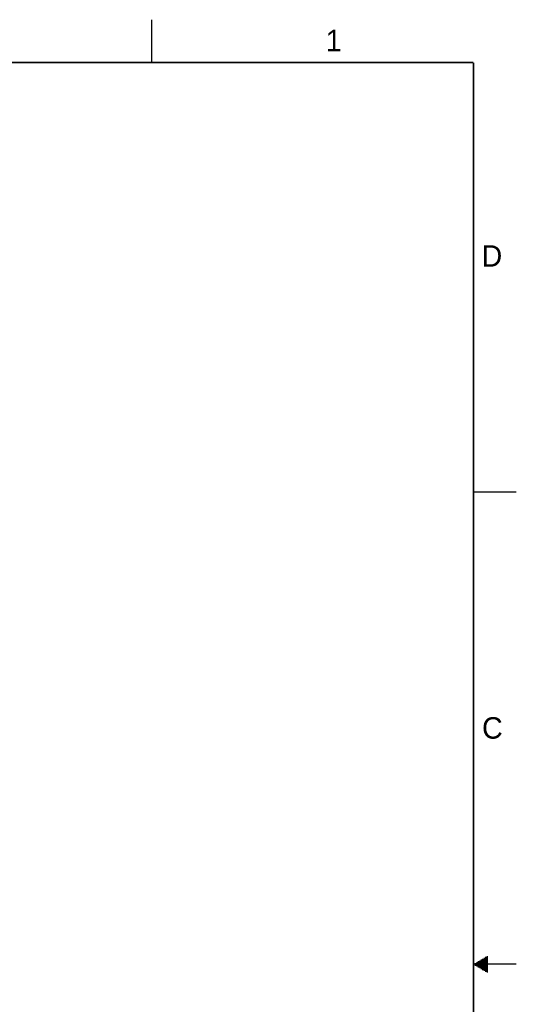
# Model space of a CAD drawing. Header units: inches. Extents: x 0 to 34, y 0 to 22.
# Tile 33 of 33: x 28.2 to 34, y 10.5 to 22. Entities that reach past the tile are written whole.
import ezdxf

# ---------------------------------------------------------------- set-up
doc = ezdxf.new("R2010")
doc.units = ezdxf.units.IN
doc.header["$LTSCALE"] = 1.87
doc.header["$MEASUREMENT"] = 0
doc.layers.get('0').update_dxf_attribs({"linetype": 'CONTINUOUS'})
doc.styles.add('TEXTSTYLE_2', font='txt')

msp = doc.modelspace()

# ---------------------------------------------------------------- linework, layer by layer
at = {"color": 2, "linetype": 'CONTINUOUS'}
for p, q in [((29.75, 22), (29.75, 21.5)), ((33.5, 16.5), (34, 16.5)), ((33.5173, 11.01), (33.6697, 11.01)), ((33.5347, 11.02), (33.6697, 11.02)), ((33.552, 11.03), (33.6697, 11.03)), ((33.5693, 11.04), (33.6697, 11.04)), ((33.5866, 11.05), (33.6697, 11.05)), ((33.6039, 11.06), (33.6697, 11.06)), ((33.6213, 11.07), (33.6697, 11.07)), ((33.6386, 11.08), (33.6697, 11.08)), ((33.6559, 11.09), (33.6697, 11.09)), ((34, 11), (33.5, 11)), ((33.5173, 10.99), (33.6697, 10.99)), ((33.5347, 10.98), (33.6697, 10.98)), ((33.552, 10.97), (33.6697, 10.97)), ((33.5693, 10.96), (33.6697, 10.96)), ((33.5866, 10.95), (33.6697, 10.95)), ((33.6039, 10.94), (33.6697, 10.94)), ((33.6213, 10.93), (33.6697, 10.93)), ((33.6386, 10.92), (33.6697, 10.92)), ((33.6559, 10.91), (33.6697, 10.91))]:
    msp.add_line(p, q, dxfattribs=at)
at = {"color": 7, "linetype": 'CONTINUOUS', "const_width": 0.02}
for points in [[(33.5, 21.5), (0.5, 21.5)], [(33.5, 0.5), (33.5, 21.5)]]:
    msp.add_lwpolyline(points, dxfattribs=at)

# ---------------------------------------------------------------- texts
at = {"color": 2, "linetype": 'CONTINUOUS', "char_height": 0.25, "width": 0.25, "attachment_point": 1, "line_spacing_factor": 0.9, "style": 'TEXTSTYLE_2'}
for s, insert in [('1', (31.7781, 21.8826)), ('D', (33.5947, 19.3736)), ('C', (33.6004, 13.8767))]:
    msp.add_mtext(s, dxfattribs=dict(at, insert=insert))

doc.saveas('drawing.dxf')
